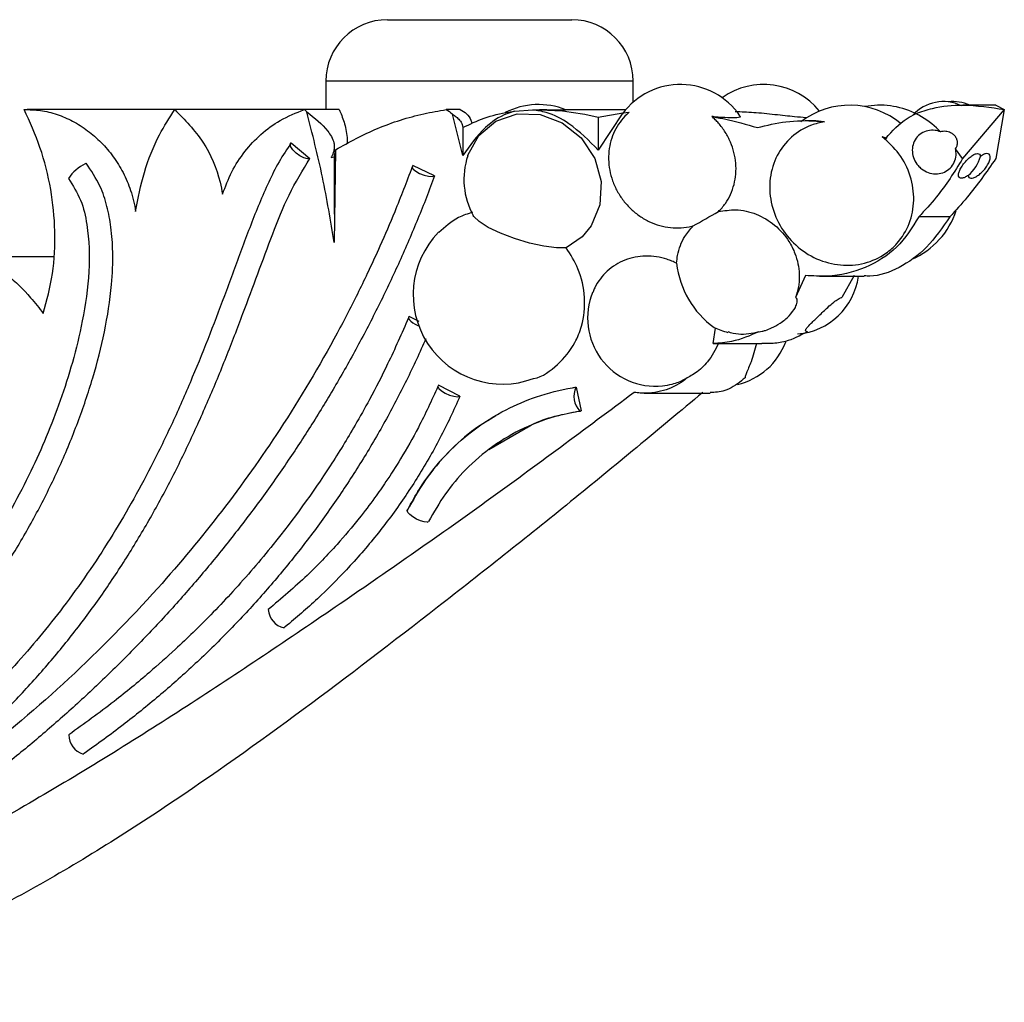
# Model space of a CAD drawing. Header units: millimetres. Extents: x 67.9 to 154, y 110.8 to 178.6.
# Tile 38 of 109: x 88.7 to 92.7, y 117.1 to 121.1. Entities that reach past the tile are written whole.
import ezdxf

# ---------------------------------------------------------------- set-up
doc = ezdxf.new("R2010")
doc.units = ezdxf.units.MM

msp = doc.modelspace()

# ---------------------------------------------------------------- linework, layer by layer
at = {"color": 7, "linetype": 'Continuous', "lineweight": 25}
for p, q in [((90.209, 121.0709), (90.959, 121.0709)), ((89.959, 120.8209), (89.959, 120.7059)), ((91.209, 120.7359), (91.209, 120.8209)), ((89.7337, 120.7061), (88.7441, 120.7061)), ((89.8718, 120.7059), (89.3443, 120.7059)), ((89.8718, 120.7059), (89.8818, 120.6959)), ((90.0133, 120.7059), (89.8718, 120.7059)), ((90.5055, 120.7059), (90.4486, 120.7059)), ((90.5157, 120.519), (90.4743, 120.6869)), ((90.726, 120.6987), (90.8001, 120.7046)), ((90.8571, 120.7051), (90.828, 120.7051)), ((91.1784, 120.7051), (90.9324, 120.7051)), ((91.1661, 120.6927), (91.0668, 120.5408)), ((91.0668, 120.6755), (91.1661, 120.6927)), ((91.1661, 120.6927), (91.1927, 120.695)), ((92.7181, 120.7059), (92.5484, 120.5063)), ((92.6836, 120.7238), (92.5493, 120.7238)), ((92.7181, 120.7059), (92.6833, 120.5063)), ((92.6836, 120.7237), (92.7181, 120.7059)), ((91.0668, 120.6755), (91.0668, 120.5408)), ((91.9326, 120.6604), (91.9093, 120.6604)), ((90.5157, 120.6325), (90.5157, 120.519)), ((89.8183, 120.571), (89.8939, 120.5075)), ((92.2217, 120.5949), (92.236, 120.5887)), ((92.2423, 120.5887), (92.2217, 120.5949)), ((89.9982, 120.5427), (89.9934, 120.1648)), ((89.9949, 120.5228), (89.9982, 120.5427)), ((92.5484, 120.5063), (92.5197, 120.5461)), ((89.9805, 120.5114), (89.9921, 120.5137)), ((89.9921, 120.5228), (89.9921, 120.281)), ((90.4014, 120.4365), (90.3133, 120.478)), ((92.4966, 120.2699), (92.3703, 120.2699)), ((88.8507, 120.107), (88.5583, 120.107)), ((91.9099, 120.0311), (91.8691, 119.942)), ((91.9666, 120.028), (92.1485, 120.028)), ((92.1077, 120.0311), (92.0575, 119.942)), ((90.3382, 119.844), (90.2982, 119.8646)), ((91.5341, 119.7547), (91.5441, 119.8175)), ((91.5341, 119.7547), (91.5502, 119.7545)), ((91.5502, 119.7545), (91.7318, 119.7545)), ((91.771, 119.7547), (91.7318, 119.7545)), ((90.5042, 119.5409), (90.4174, 119.5859)), ((90.9771, 119.5776), (90.9975, 119.4809)), ((91.2535, 119.5531), (91.5217, 119.5531)), ((90.6216, 119.3244), (90.7689, 119.4089))]:
    msp.add_line(p, q, dxfattribs=at)
at = {"color": 1, "linetype": 'Continuous', "lineweight": 25}
msp.add_line((91.209, 120.8209), (89.959, 120.8209), dxfattribs=at)
at = {"color": 7, "linetype": 'Continuous', "lineweight": 25, "flags": 128}
for points in [[(90.5364, 120.518), (90.5369, 120.5209), (90.5814, 120.6008), (90.6504, 120.6587), (90.7364, 120.6882), (90.83, 120.686), (90.9205, 120.652), (90.9978, 120.5902), (91.0527, 120.5074), (91.079, 120.4131), (91.0738, 120.318), (91.0377, 120.2326), (91.0015, 120.1887), (90.9369, 120.1436), (90.9369, 120.1436)], [(89.8939, 120.5075), (89.8841, 120.5058), (89.8699, 120.5091), (89.8537, 120.5171), (89.8378, 120.5285), (89.8247, 120.5415), (89.8164, 120.5541), (89.8142, 120.5645), (89.8183, 120.571)], [(90.3133, 120.478), (90.3101, 120.4721), (90.3141, 120.4639), (90.3246, 120.4548), (90.3402, 120.446), (90.3584, 120.4389), (90.3764, 120.4346), (90.3915, 120.4338), (90.4014, 120.4365)], [(90.9369, 120.1436), (90.8971, 120.1434), (90.8458, 120.1501), (90.7874, 120.1631), (90.7268, 120.1813), (90.6692, 120.2032), (90.6197, 120.2269), (90.5824, 120.2503), (90.5604, 120.2714), (90.5583, 120.2748)], [(90.2982, 119.8646), (90.2954, 119.8614), (90.2955, 119.8569), (90.2985, 119.8516), (90.3041, 119.8456), (90.3121, 119.8395), (90.3219, 119.8335), (90.333, 119.8281), (90.3371, 119.8263)], [(90.4174, 119.5859), (90.4144, 119.5804), (90.4186, 119.5723), (90.4291, 119.5628), (90.4445, 119.5534), (90.4624, 119.5455), (90.48, 119.5404), (90.4947, 119.5388), (90.5042, 119.5409)], [(90.3708, 119.0294), (90.359, 119.0304), (90.3441, 119.0346), (90.3281, 119.0416), (90.3128, 119.0503), (90.3003, 119.0598), (90.2922, 119.0688), (90.2894, 119.0761), (90.2924, 119.0809)]]:
    msp.add_lwpolyline(points, dxfattribs=at)
at = {"color": 7, "linetype": 'Continuous', "lineweight": 25}
for centre, radius, start, end in [((90.209, 120.8209), 0.25, 90, 180), ((90.959, 120.8209), 0.25, 0, 90), ((91.4013, 120.5146), 0.2931, 34.4623, 143.4854), ((91.7395, 120.5146), 0.2931, 39.1331, 125.2368), ((92.4705, 120.5707), 0.1674, 64.1796, 138.0191), ((92.51, 120.5707), 0.1674, 66.1309, 96.7865), ((90.8245, 120.4219), 0.3041, 68.5885, 116.6886), ((92.0893, 120.397), 0.3264, 50.2102, 127.5571), ((92.2125, 120.397), 0.3264, 64.2822, 100.8785), ((89.0099, 120.4334), 0.0597, 115.0933, 119.638), ((90.8245, 120.4219), 0.3041, 161.5683, 208.9314), ((92.465, 120.5615), 0.1629, 310.8097, 343.3416), ((89.0603, 120.3234), 0.1805, 116.2576, 145.286), ((79.6721, 141.1243), 23.984, 299.41825, 299.69993), ((92.2125, 120.397), 0.3264, 293.3799, 341.9618), ((90.6776, 119.9534), 0.3635, 135.7986, 290.1698), ((91.7549, 120.1219), 0.3717, 186.311, 234.2422), ((91.855, 120.0649), 0.2722, 274.728, 352.2141), ((91.3002, 119.8581), 0.2769, 157.3896, 275.7918), ((91.6572, 120.0649), 0.2722, 243.9641, 256.5877), ((91.5698, 119.8581), 0.2769, 283.2364, 339.5721), ((91.0516, 119.5393), 0.0837, 152.7447, 225.0725), ((90.994, 119.4858), 0.00603, 254.6877, 305.5873), ((90.3703, 119.0438), 0.0144, 271.9358, 297.0674), ((89.8041, 118.678), 0.0795, 183.0871, 258.8954), ((88.9928, 118.1628), 0.079, 178.5103, 254.9722)]:
    msp.add_arc(centre, radius, start, end, dxfattribs=at)
for points, knots in [([(88.81, 119.8771), (88.8241, 119.9305), (88.8527, 120.0389), (88.8611, 120.2101), (88.8438, 120.3832), (88.8022, 120.5506), (88.7551, 120.6552), (88.7323, 120.7059)], [0, 0, 0, 0, 0.199064, 0.404031, 0.603052, 0.807604, 1, 1, 1, 1]), ([(88.7323, 120.7059), (88.7543, 120.7055), (88.799, 120.7046), (88.8657, 120.6878), (88.9305, 120.6601), (88.9911, 120.6216), (89.0469, 120.5728), (89.0955, 120.5153), (89.1361, 120.4497), (89.1621, 120.3885), (89.1778, 120.3351), (89.1828, 120.3061), (89.1854, 120.2915)], [0, 0, 0, 0, 0.105658, 0.21444, 0.320079, 0.428665, 0.536477, 0.647275, 0.757558, 0.87101, 0.935195, 1, 1, 1, 1]), ([(89.1854, 120.2915), (89.1955, 120.3452), (89.2162, 120.454), (89.2727, 120.5931), (89.3229, 120.6722), (89.3443, 120.7059)], [0, 0, 0, 0, 0.357942, 0.726136, 1, 1, 1, 1]), ([(89.3443, 120.7059), (89.3854, 120.6639), (89.4675, 120.5798), (89.5214, 120.4517), (89.5356, 120.3783), (89.5387, 120.3621)], [0, 0, 0, 0, 0.437885, 0.875766, 1, 1, 1, 1]), ([(89.5387, 120.3621), (89.5503, 120.3927), (89.5739, 120.4548), (89.6275, 120.5365), (89.6939, 120.6071), (89.7745, 120.667), (89.8382, 120.6925), (89.8718, 120.7059)], [0, 0, 0, 0, 0.1920583, 0.3896048, 0.5816907, 0.7794743, 1, 1, 1, 1]), ([(89.9934, 120.1648), (89.9785, 120.2538), (89.9486, 120.432), (89.9041, 120.6078), (89.8818, 120.6959)], [0, 0, 0, 0, 0.499273, 1, 1, 1, 1]), ([(89.8818, 120.6959), (89.9128, 120.6718), (89.9508, 120.6422), (89.9819, 120.5963), (89.9915, 120.5745), (89.9941, 120.5533), (89.9912, 120.5334), (89.9853, 120.52), (89.981, 120.5122), (89.9805, 120.5114)], [0, 0, 0, 0, 0.512458, 0.629832, 0.748151, 0.81497, 0.881907, 0.987698, 1, 1, 1, 1]), ([(89.9982, 120.5427), (90.0544, 120.5734), (90.1679, 120.6353), (90.3223, 120.6834), (90.4181, 120.7005), (90.4486, 120.7059)], [0, 0, 0, 0, 0.400297, 0.809377, 1, 1, 1, 1]), ([(90.0133, 120.7059), (90.0201, 120.6899), (90.0338, 120.6577), (90.0456, 120.6061), (90.0454, 120.5749), (90.0453, 120.5665)], [0, 0, 0, 0, 0.420787, 0.842445, 1, 1, 1, 1]), ([(90.4486, 120.7059), (90.4572, 120.7006), (90.4664, 120.6949), (90.4739, 120.6872), (90.4743, 120.6869)], [0, 0, 0, 0, 0.950646, 1, 1, 1, 1]), ([(90.4743, 120.6869), (90.4792, 120.6835), (90.4896, 120.6764), (90.5032, 120.663), (90.5134, 120.6482), (90.5151, 120.6367), (90.5157, 120.6325)], [0, 0, 0, 0, 0.2616683, 0.5465759, 0.8340594, 1, 1, 1, 1]), ([(90.5055, 120.7059), (90.5143, 120.7006), (90.5321, 120.6899), (90.5485, 120.6684), (90.5518, 120.6534), (90.5529, 120.6487)], [0, 0, 0, 0, 0.405028, 0.811286, 1, 1, 1, 1]), ([(90.726, 120.6987), (90.7157, 120.6956), (90.672, 120.6824), (90.5928, 120.6279), (90.5441, 120.5591), (90.5157, 120.519)], [0, 0, 0, 0, 0.112942, 0.48295, 1, 1, 1, 1]), ([(90.5157, 120.6325), (90.5442, 120.6462), (90.602, 120.6739), (90.6758, 120.6916), (90.7185, 120.6976), (90.726, 120.6987)], [0, 0, 0, 0, 0.444667, 0.902045, 1, 1, 1, 1]), ([(91.0668, 120.5408), (91.0288, 120.5792), (90.9664, 120.6425), (90.87, 120.6935), (90.8186, 120.7017), (90.8001, 120.7046)], [0, 0, 0, 0, 0.497874, 0.819418, 1, 1, 1, 1]), ([(90.8001, 120.7046), (90.8402, 120.7044), (90.9281, 120.7039), (91.0179, 120.6855), (91.0668, 120.6755)], [0, 0, 0, 0, 0.45577, 1, 1, 1, 1]), ([(90.8571, 120.705), (90.8669, 120.705), (90.8897, 120.7049), (90.9164, 120.7045), (90.9335, 120.7047), (90.9348, 120.7049), (90.9355, 120.705)], [0, 0, 0, 0, 0.218886, 0.507329, 0.76267, 1, 1, 1, 1]), ([(91.1927, 120.695), (91.1919, 120.6943), (91.1806, 120.6847), (91.1605, 120.6638), (91.1373, 120.6289), (91.1204, 120.5895), (91.1105, 120.5476), (91.1077, 120.5035), (91.1123, 120.4592), (91.1242, 120.4152), (91.1429, 120.3736), (91.1683, 120.3348), (91.1991, 120.3007), (91.235, 120.2717), (91.2745, 120.2491), (91.3169, 120.2332), (91.3604, 120.2247), (91.4044, 120.2237), (91.4349, 120.2282), (91.4508, 120.2323), (91.4526, 120.2328)], [0, 0, 0, 0, 0.0048074, 0.0652054, 0.1273447, 0.1877635, 0.2499354, 0.310534, 0.3729018, 0.4337527, 0.4963852, 0.5574469, 0.6202937, 0.6814375, 0.7443604, 0.8054286, 0.868263, 0.929131, 0.991751, 1, 1, 1, 1]), ([(91.6237, 120.6983), (91.6483, 120.6973), (91.6989, 120.6952), (91.7844, 120.6866), (91.8604, 120.6778), (91.8964, 120.675), (91.9114, 120.6738)], [0, 0, 0, 0, 0.263643, 0.541302, 0.809829, 1, 1, 1, 1]), ([(92.236, 120.5887), (92.2627, 120.6185), (92.2983, 120.6583), (92.3456, 120.6827), (92.3574, 120.6889)], [0, 0, 0, 0, 0.749375, 1, 1, 1, 1]), ([(92.3574, 120.6889), (92.3801, 120.6969), (92.4413, 120.7185), (92.5684, 120.7293), (92.6626, 120.7146), (92.7181, 120.7059)], [0, 0, 0, 0, 0.194175, 0.525537, 1, 1, 1, 1]), ([(92.4592, 120.6155), (92.4535, 120.621), (92.4237, 120.6496), (92.3888, 120.6746), (92.3581, 120.6886), (92.3574, 120.6889)], [0, 0, 0, 0, 0.189769, 0.981909, 1, 1, 1, 1]), ([(91.6414, 120.6794), (91.6425, 120.6789), (91.649, 120.6756), (91.6336, 120.6718), (91.597, 120.6715), (91.5563, 120.6748), (91.5323, 120.6772), (91.5291, 120.6775)], [0, 0, 0, 0, 0.065139, 0.377926, 0.670832, 0.955197, 1, 1, 1, 1]), ([(91.5552, 120.291), (91.5603, 120.2962), (91.5705, 120.3067), (91.5879, 120.3295), (91.6057, 120.3605), (91.62, 120.4008), (91.6273, 120.4439), (91.6272, 120.4876), (91.6198, 120.5315), (91.6055, 120.5738), (91.5842, 120.6144), (91.5621, 120.6441), (91.543, 120.6647), (91.5337, 120.6732), (91.5291, 120.6775)], [0, 0, 0, 0, 0.052844, 0.106101, 0.205917, 0.308624, 0.408439, 0.51115, 0.60988, 0.711399, 0.812176, 0.915901, 0.957849, 1, 1, 1, 1]), ([(91.5291, 120.6775), (91.546, 120.6743), (91.608, 120.6628), (91.6693, 120.6453), (91.7137, 120.6325)], [0, 0, 0, 0, 0.273481, 1, 1, 1, 1]), ([(91.7137, 120.6325), (91.7522, 120.6418), (91.8304, 120.6606), (91.9234, 120.662), (91.9757, 120.6573), (91.9863, 120.6563)], [0, 0, 0, 0, 0.436299, 0.885852, 1, 1, 1, 1]), ([(91.9863, 120.6563), (91.9686, 120.6524), (91.9195, 120.6413), (91.849, 120.5976), (91.7899, 120.522), (91.7609, 120.4285), (91.7649, 120.3283), (91.8013, 120.2324), (91.8663, 120.1514), (91.9529, 120.0945), (92.0516, 120.0684), (92.1511, 120.0762), (92.2292, 120.1122), (92.2919, 120.168), (92.3363, 120.2406), (92.3552, 120.3373), (92.3402, 120.4366), (92.2953, 120.5282), (92.2458, 120.573), (92.2217, 120.5949)], [0, 0, 0, 0, 0.03505, 0.097319, 0.15935, 0.221122, 0.282734, 0.344364, 0.406175, 0.468243, 0.530528, 0.592904, 0.655209, 0.694517, 0.756194, 0.817874, 0.879487, 0.941161, 1, 1, 1, 1]), ([(91.9863, 120.6563), (91.9697, 120.6583), (91.9479, 120.6609), (91.9356, 120.6599), (91.9327, 120.6597)], [0, 0, 0, 0, 0.76418, 1, 1, 1, 1]), ([(92.4592, 120.6155), (92.4518, 120.6178), (92.4345, 120.6231), (92.4065, 120.6214), (92.3792, 120.6101), (92.358, 120.59), (92.3453, 120.5635), (92.3424, 120.5337), (92.3497, 120.5039), (92.3642, 120.4807), (92.3839, 120.4619), (92.408, 120.4485), (92.4384, 120.4428), (92.4682, 120.4474), (92.494, 120.4618), (92.5128, 120.4843), (92.5225, 120.5121), (92.5223, 120.5337), (92.52, 120.5448), (92.5197, 120.5461)], [0, 0, 0, 0, 0.049115, 0.113974, 0.178779, 0.243346, 0.307598, 0.371598, 0.435522, 0.499574, 0.539535, 0.604318, 0.669098, 0.733959, 0.7987, 0.863168, 0.927332, 0.991292, 1, 1, 1, 1]), ([(92.5197, 120.5461), (92.5215, 120.549), (92.526, 120.5563), (92.5286, 120.5695), (92.5263, 120.5839), (92.5196, 120.5965), (92.5113, 120.6046), (92.5, 120.6121), (92.4852, 120.6174), (92.4695, 120.6177), (92.4611, 120.6159), (92.4592, 120.6155)], [0, 0, 0, 0, 0.084625, 0.213452, 0.328868, 0.443154, 0.566028, 0.615112, 0.783639, 0.9518, 1, 1, 1, 1]), ([(89.8183, 120.571), (89.8012, 120.5455), (89.7669, 120.4944), (89.7258, 120.4103), (89.6755, 120.2957), (89.6197, 120.1485), (89.5331, 119.9113), (89.4421, 119.6751), (89.3407, 119.4433), (89.2369, 119.2279), (89.0962, 118.9758), (88.9121, 118.704), (88.7096, 118.4576), (88.4938, 118.2373), (88.2598, 118.0373), (88.011, 117.8594), (87.7487, 117.7035), (87.5214, 117.5933), (87.3349, 117.5175), (87.1935, 117.4671), (87.0504, 117.4232), (86.906, 117.3861), (86.7603, 117.356), (86.6137, 117.333), (86.4438, 117.3154), (86.25, 117.307), (86.1066, 117.3164), (86.0347, 117.321)], [0, 0, 0, 0, 0.017187, 0.034357, 0.051589, 0.085911, 0.120225, 0.188862, 0.223179, 0.257534, 0.318679, 0.380221, 0.436614, 0.493396, 0.549786, 0.606551, 0.662938, 0.719679, 0.747856, 0.77608, 0.804258, 0.832436, 0.860614, 0.888793, 0.917032, 0.958399, 1, 1, 1, 1]), ([(92.5714, 120.4382), (92.5667, 120.4352), (92.5571, 120.4293), (92.5448, 120.4261), (92.536, 120.4278), (92.5316, 120.4344), (92.5317, 120.4451), (92.5365, 120.4596), (92.546, 120.4765), (92.5592, 120.4942), (92.5747, 120.5099), (92.5901, 120.5214), (92.6036, 120.5271), (92.6138, 120.5269), (92.6195, 120.5222), (92.6206, 120.5169), (92.621, 120.5148)], [0, 0, 0, 0, 0.070187, 0.140512, 0.209697, 0.278386, 0.349051, 0.423381, 0.501732, 0.582803, 0.663865, 0.741956, 0.815571, 0.88549, 0.954054, 1, 1, 1, 1]), ([(92.5714, 120.4382), (92.5721, 120.4352), (92.5734, 120.4293), (92.5811, 120.4261), (92.5923, 120.4278), (92.606, 120.4344), (92.6208, 120.4451), (92.6355, 120.4596), (92.6484, 120.4765), (92.6576, 120.4942), (92.6616, 120.5099), (92.6599, 120.5214), (92.6531, 120.5271), (92.6427, 120.5269), (92.6315, 120.5222), (92.624, 120.5169), (92.621, 120.5148)], [0, 0, 0, 0, 0.070187, 0.140512, 0.209697, 0.278386, 0.349051, 0.423381, 0.501732, 0.582803, 0.663865, 0.741956, 0.815571, 0.88549, 0.954054, 1, 1, 1, 1]), ([(86.0272, 117.2215), (86.0538, 117.2193), (86.1398, 117.2123), (86.286, 117.2091), (86.4656, 117.2167), (86.645, 117.2358), (86.8236, 117.2657), (87.0008, 117.3059), (87.1469, 117.3477), (87.2916, 117.3955), (87.4346, 117.449), (87.6031, 117.5224), (87.7682, 117.6044), (87.9294, 117.6949), (88.0863, 117.7936), (88.2131, 117.8825), (88.3365, 117.9764), (88.4565, 118.0751), (88.5945, 118.2011), (88.726, 118.3345), (88.8507, 118.4747), (88.9683, 118.6216), (89.0599, 118.7492), (89.1467, 118.8804), (89.2288, 119.0148), (89.32, 119.1807), (89.4041, 119.3506), (89.4818, 119.5238), (89.5542, 119.6993), (89.641, 119.9252), (89.7214, 120.1469), (89.8054, 120.3616), (89.8643, 120.4587), (89.8939, 120.5075)], [0, 0, 0, 0, 0.015189, 0.048967, 0.082743, 0.116517, 0.150291, 0.184063, 0.217835, 0.234717, 0.268488, 0.302259, 0.33603, 0.3698, 0.403571, 0.437341, 0.454223, 0.487994, 0.521765, 0.555537, 0.589308, 0.623079, 0.656851, 0.673733, 0.707502, 0.741271, 0.775039, 0.808805, 0.842569, 0.876332, 0.937955, 0.968824, 1, 1, 1, 1]), ([(86.0463, 117.4289), (86.0721, 117.4266), (86.157, 117.4188), (86.2723, 117.4169), (86.4212, 117.4232), (86.5701, 117.4388), (86.7179, 117.4658), (86.8644, 117.5007), (87.0094, 117.5435), (87.1518, 117.5961), (87.2919, 117.6556), (87.4019, 117.7086), (87.5367, 117.7811), (87.6684, 117.8599), (87.7958, 117.9465), (87.9196, 118.0387), (88.0156, 118.1169), (88.1315, 118.2198), (88.2433, 118.3279), (88.349, 118.4425), (88.4499, 118.5618), (88.5458, 118.6857), (88.6347, 118.8153), (88.718, 118.9489), (88.78, 119.0589), (88.8515, 119.2), (88.9168, 119.3446), (88.9729, 119.4937), (89.0214, 119.6459), (89.0611, 119.8015), (89.0886, 119.973), (89.0945, 120.116), (89.0875, 120.2229), (89.0704, 120.3126), (89.0414, 120.403), (89.0049, 120.4573), (88.9846, 120.4874)], [0, 0, 0, 0, 0.016775, 0.05519, 0.074386, 0.112796, 0.151204, 0.170399, 0.208803, 0.247207, 0.266401, 0.304803, 0.323997, 0.362397, 0.400797, 0.419991, 0.45839, 0.477585, 0.515984, 0.554383, 0.573578, 0.611978, 0.650378, 0.669572, 0.707973, 0.727168, 0.76557, 0.803975, 0.823171, 0.861589, 0.900028, 0.92622, 0.945788, 0.962486, 0.979149, 1, 1, 1, 1]), ([(92.5484, 120.5063), (92.5149, 120.4524), (92.4624, 120.3681), (92.3947, 120.2959), (92.3703, 120.2699)], [0, 0, 0, 0, 0.639374, 1, 1, 1, 1]), ([(92.6833, 120.5063), (92.6457, 120.4524), (92.5867, 120.3681), (92.5205, 120.2959), (92.4966, 120.2699)], [0, 0, 0, 0, 0.639374, 1, 1, 1, 1]), ([(90.3101, 120.4724), (90.2869, 120.4116), (90.2455, 120.3032), (90.1849, 120.1628), (90.1354, 120.055), (90.0923, 119.9658), (90.0498, 119.8816), (89.9492, 119.691), (89.7852, 119.416), (89.5396, 119.0709), (89.256, 118.7297), (88.9194, 118.3877), (88.631, 118.1444), (88.4408, 118.0007), (88.36, 117.942), (88.2809, 117.8865), (88.2035, 117.8341), (88.1156, 117.7766), (88.0009, 117.7048), (87.8444, 117.6121), (87.723, 117.5477), (87.6551, 117.5116)], [0, 0, 0, 0, 0.047697, 0.085029, 0.112114, 0.134657, 0.15773, 0.181296, 0.292812, 0.392495, 0.492285, 0.61896, 0.745625, 0.770515, 0.795419, 0.819567, 0.84215, 0.864695, 0.897543, 0.942644, 1, 1, 1, 1]), ([(90.4014, 120.4365), (90.3904, 120.4072), (90.3573, 120.3192), (90.2976, 120.1742), (90.2203, 120.0028), (90.1369, 119.8343), (90.0477, 119.6688), (89.9529, 119.5066), (89.8526, 119.3479), (89.7469, 119.1928), (89.6359, 119.0414), (89.5199, 118.894), (89.3991, 118.7507), (89.2736, 118.6116), (89.1437, 118.4769), (89.0094, 118.3466), (88.8709, 118.221), (88.7286, 118.1), (88.5826, 117.9839), (88.4331, 117.8727), (88.2859, 117.7704), (88.1416, 117.6765), (87.9999, 117.5898), (87.8552, 117.5068), (87.7553, 117.4532), (87.7042, 117.4268), (87.7027, 117.426)], [0, 0, 0, 0, 0.022598, 0.067799, 0.113049, 0.15825, 0.20345, 0.248699, 0.2939, 0.3391, 0.384301, 0.429548, 0.474748, 0.519948, 0.565148, 0.610392, 0.655592, 0.700792, 0.746034, 0.791234, 0.836434, 0.876648, 0.91689, 0.957815, 0.998769, 1, 1, 1, 1]), ([(88.9119, 120.4262), (88.9302, 120.3972), (88.9668, 120.3393), (88.9959, 120.2084), (89, 120.0422), (88.9731, 119.8548), (88.9309, 119.6804), (88.8806, 119.5238), (88.8236, 119.3766), (88.7357, 119.1805), (88.6031, 118.9418), (88.4593, 118.7256), (88.3618, 118.615), (88.337, 118.5869)], [0, 0, 0, 0, 0.048442, 0.096703, 0.188897, 0.288231, 0.373719, 0.454189, 0.532583, 0.609196, 0.775691, 0.942963, 1, 1, 1, 1]), ([(90.5558, 120.2885), (90.5363, 120.2822), (90.4842, 120.2653), (90.4435, 120.2285), (90.4182, 120.2055)], [0, 0, 0, 0, 0.3756517, 1, 1, 1, 1]), ([(91.5552, 120.291), (91.5786, 120.2948), (91.6294, 120.3032), (91.7106, 120.2844), (91.7868, 120.2396), (91.8387, 120.1805), (91.8732, 120.1119), (91.8888, 120.0369), (91.8811, 119.976), (91.8705, 119.946), (91.8691, 119.942)], [0, 0, 0, 0, 0.129272, 0.2801, 0.431098, 0.581991, 0.676972, 0.826818, 0.976671, 1, 1, 1, 1]), ([(92.3703, 120.2699), (92.343, 120.2262), (92.2884, 120.1389), (92.1542, 120.0565), (92.0226, 120.0245), (91.9397, 120.0294), (91.9099, 120.0311)], [0, 0, 0, 0, 0.279535, 0.5589747, 0.8420601, 1, 1, 1, 1]), ([(92.4966, 120.2699), (92.4663, 120.2262), (92.4059, 120.1387), (92.2903, 120.0574), (92.2019, 120.0267), (92.1562, 120.0293), (92.1485, 120.0298)], [0, 0, 0, 0, 0.310898, 0.621689, 0.936536, 1, 1, 1, 1]), ([(91.3854, 120.081), (91.3865, 120.0918), (91.3905, 120.1304), (91.4112, 120.1849), (91.4407, 120.219), (91.4526, 120.2328)], [0, 0, 0, 0, 0.188395, 0.672873, 1, 1, 1, 1]), ([(90.8028, 119.6124), (90.8031, 119.6124), (90.841, 119.619), (90.9045, 119.6677), (90.9686, 119.7435), (91.0064, 119.8381), (91.017, 119.9418), (90.993, 120.054), (90.9542, 120.1161), (90.9369, 120.1436)], [0, 0, 0, 0, 0.001848, 0.186066, 0.370105, 0.485662, 0.669382, 0.853098, 1, 1, 1, 1]), ([(88.5583, 120.107), (88.5937, 120.0838), (88.6657, 120.0368), (88.7488, 119.956), (88.7932, 119.8988), (88.81, 119.8771)], [0, 0, 0, 0, 0.376194, 0.763383, 1, 1, 1, 1]), ([(91.3854, 120.081), (91.379, 120.0841), (91.3661, 120.0903), (91.3389, 120.1002), (91.3031, 120.1087), (91.2594, 120.1116), (91.2159, 120.1069), (91.1749, 120.0949), (91.1366, 120.0756), (91.1028, 120.0501), (91.0742, 120.0183), (91.0549, 119.9894), (91.0476, 119.9699), (91.0454, 119.9642)], [0, 0, 0, 0, 0.0504131, 0.1011486, 0.2064001, 0.3147022, 0.4199767, 0.5283096, 0.6334831, 0.7417173, 0.8467022, 0.9547429, 1, 1, 1, 1]), ([(91.7202, 119.8028), (91.7206, 119.8028), (91.724, 119.8028), (91.7325, 119.8041), (91.7499, 119.8089), (91.7756, 119.8191), (91.8101, 119.8383), (91.8449, 119.8671), (91.8679, 119.898), (91.8767, 119.9218), (91.8765, 119.9354), (91.8725, 119.9406), (91.8696, 119.9418), (91.8691, 119.942)], [0, 0, 0, 0, 0.007931, 0.067967, 0.128962, 0.225259, 0.363642, 0.542466, 0.722578, 0.838192, 0.922719, 0.988687, 1, 1, 1, 1]), ([(91.9177, 119.8028), (91.9174, 119.8028), (91.9141, 119.8028), (91.91, 119.8041), (91.9088, 119.8089), (91.9152, 119.8191), (91.9335, 119.8383), (91.9632, 119.8671), (91.9954, 119.898), (92.0226, 119.9218), (92.0416, 119.9354), (92.0524, 119.9406), (92.0569, 119.9418), (92.0575, 119.942)], [0, 0, 0, 0, 0.007931, 0.067967, 0.128962, 0.225259, 0.363642, 0.542466, 0.722578, 0.838192, 0.922719, 0.988687, 1, 1, 1, 1]), ([(90.2951, 119.8587), (90.2675, 119.796), (90.2181, 119.6838), (90.1436, 119.5395), (90.0823, 119.4296), (90.0287, 119.3399), (89.9238, 119.1738), (89.7778, 118.9724), (89.587, 118.7503), (89.4516, 118.6108), (89.3371, 118.5023), (89.2308, 118.4078), (89.0876, 118.2897), (88.9757, 118.2093), (88.9137, 118.1648)], [0, 0, 0, 0, 0.092139, 0.164912, 0.218677, 0.261864, 0.305953, 0.483914, 0.597649, 0.702573, 0.747581, 0.811981, 0.896044, 1, 1, 1, 1]), ([(90.3654, 119.7744), (90.3593, 119.7607), (90.328, 119.6893), (90.2805, 119.5908), (90.2076, 119.4516), (90.1453, 119.3424), (90.0627, 119.2091), (89.9929, 119.1049), (89.9011, 118.9779), (89.8243, 118.8791), (89.724, 118.7591), (89.6406, 118.666), (89.5324, 118.5535), (89.4428, 118.4665), (89.3273, 118.362), (89.2321, 118.2816), (89.1074, 118.1833), (89.0283, 118.1254), (88.9734, 118.0873), (88.9723, 118.0865)], [0, 0, 0, 0, 0.020127, 0.104777, 0.147095, 0.231746, 0.274063, 0.358714, 0.401031, 0.485681, 0.527998, 0.612648, 0.654965, 0.739615, 0.781932, 0.866581, 0.908898, 0.998072, 1, 1, 1, 1]), ([(91.7202, 119.8028), (91.6839, 119.787), (91.6247, 119.7611), (91.5595, 119.7565), (91.5341, 119.7547)], [0, 0, 0, 0, 0.611708, 1, 1, 1, 1]), ([(91.7202, 119.8028), (91.7132, 119.801), (91.6797, 119.7923), (91.6356, 119.7885), (91.6014, 119.7999), (91.5944, 119.8023)], [0, 0, 0, 0, 0.172556, 0.829825, 1, 1, 1, 1]), ([(91.9177, 119.8028), (91.8878, 119.787), (91.8389, 119.7611), (91.79, 119.7565), (91.771, 119.7547)], [0, 0, 0, 0, 0.611708, 1, 1, 1, 1]), ([(91.5555, 119.7546), (91.5425, 119.7289), (91.5192, 119.683), (91.4733, 119.6418), (91.4433, 119.623), (91.4322, 119.6177), (91.4287, 119.6161)], [0, 0, 0, 0, 0.443791, 0.792437, 0.936031, 1, 1, 1, 1]), ([(91.7104, 119.7546), (91.7034, 119.7289), (91.6909, 119.683), (91.6716, 119.6418), (91.6644, 119.623), (91.6639, 119.6177), (91.6638, 119.6161)], [0, 0, 0, 0, 0.443791, 0.792437, 0.936031, 1, 1, 1, 1]), ([(91.4287, 119.6161), (91.4236, 119.6118), (91.395, 119.5885), (91.3323, 119.5588), (91.2611, 119.5506), (91.2211, 119.555), (91.2129, 119.5559)], [0, 0, 0, 0, 0.088423, 0.485723, 0.89364, 1, 1, 1, 1]), ([(91.328, 119.5829), (91.3415, 119.5848), (91.3639, 119.5879), (91.3937, 119.5981), (91.4138, 119.6073), (91.4252, 119.614), (91.4287, 119.6161)], [0, 0, 0, 0, 0.376481, 0.62821, 0.882797, 1, 1, 1, 1]), ([(91.6638, 119.6161), (91.6591, 119.6119), (91.6331, 119.5886), (91.5844, 119.559), (91.5413, 119.5565), (91.5215, 119.5553)], [0, 0, 0, 0, 0.107098, 0.588309, 1, 1, 1, 1]), ([(90.4145, 119.5798), (90.389, 119.524), (90.343, 119.4236), (90.2701, 119.296), (90.2095, 119.2013), (90.1531, 119.1209), (90.0879, 119.035), (89.9977, 118.9286), (89.8764, 118.802), (89.7783, 118.719), (89.7246, 118.6737)], [0, 0, 0, 0, 0.158779, 0.285598, 0.381326, 0.451358, 0.541422, 0.66275, 0.815625, 1, 1, 1, 1]), ([(90.2924, 119.0809), (90.3075, 119.1087), (90.3486, 119.1845), (90.4347, 119.2952), (90.5536, 119.4044), (90.6825, 119.4855), (90.8193, 119.5432), (90.9169, 119.5681), (90.9719, 119.5768), (90.9771, 119.5776)], [0, 0, 0, 0, 0.106338, 0.29026, 0.474171, 0.658099, 0.811175, 0.982213, 1, 1, 1, 1]), ([(91.2129, 119.5559), (91.013, 119.4069), (90.6133, 119.1089), (89.9978, 118.6812), (89.3749, 118.2631), (88.8355, 117.93), (88.3844, 117.679), (88.0262, 117.5001), (87.6583, 117.3414), (87.301, 117.2175), (86.9581, 117.1263), (86.7404, 117.0938), (86.6315, 117.0775)], [0, 0, 0, 0, 0.14155, 0.283106, 0.425045, 0.566953, 0.642789, 0.718613, 0.795236, 0.871835, 0.935927, 1, 1, 1, 1]), ([(91.4916, 119.5559), (91.3128, 119.4069), (90.9552, 119.1089), (90.4131, 118.6812), (89.8678, 118.2631), (89.3995, 117.93), (89.0099, 117.679), (88.7012, 117.5001), (88.3847, 117.3414), (88.0766, 117.2175), (87.7798, 117.1263), (87.5892, 117.0938), (87.4939, 117.0775)], [0, 0, 0, 0, 0.14155, 0.283106, 0.425045, 0.566953, 0.642789, 0.718613, 0.795236, 0.871835, 0.935927, 1, 1, 1, 1]), ([(90.5042, 119.5409), (90.4914, 119.5121), (90.4529, 119.4255), (90.3939, 119.3139), (90.313, 119.1792), (90.2422, 119.0755), (90.1466, 118.9515), (90.0485, 118.8385), (89.924, 118.7144), (89.8369, 118.6387), (89.7904, 118.6013), (89.7887, 118.5999)], [0, 0, 0, 0, 0.078703, 0.236189, 0.314892, 0.472378, 0.551081, 0.708564, 0.848778, 0.994597, 1, 1, 1, 1]), ([(90.6504, 119.4604), (90.6217, 119.4436), (90.5514, 119.4023), (90.4549, 119.3145), (90.3603, 119.2035), (90.3131, 119.1176), (90.2896, 119.0746)], [0, 0, 0, 0, 0.187374, 0.459328, 0.729625, 1, 1, 1, 1]), ([(90.9975, 119.4809), (90.9667, 119.4751), (90.8863, 119.4601), (90.7639, 119.4144), (90.6359, 119.3405), (90.5294, 119.2489), (90.4412, 119.1456), (90.3985, 119.0695), (90.3769, 119.031)], [0, 0, 0, 0, 0.11752, 0.306197, 0.491013, 0.675649, 0.836076, 1, 1, 1, 1]), ([(90.7689, 119.4089), (90.7776, 119.4141), (90.8443, 119.4538), (90.9231, 119.4679), (90.9916, 119.4803)], [0, 0, 0, 0, 0.130869, 1, 1, 1, 1])]:
    msp.add_open_spline(points, degree=3, knots=knots, dxfattribs=at)

doc.saveas('drawing.dxf')
